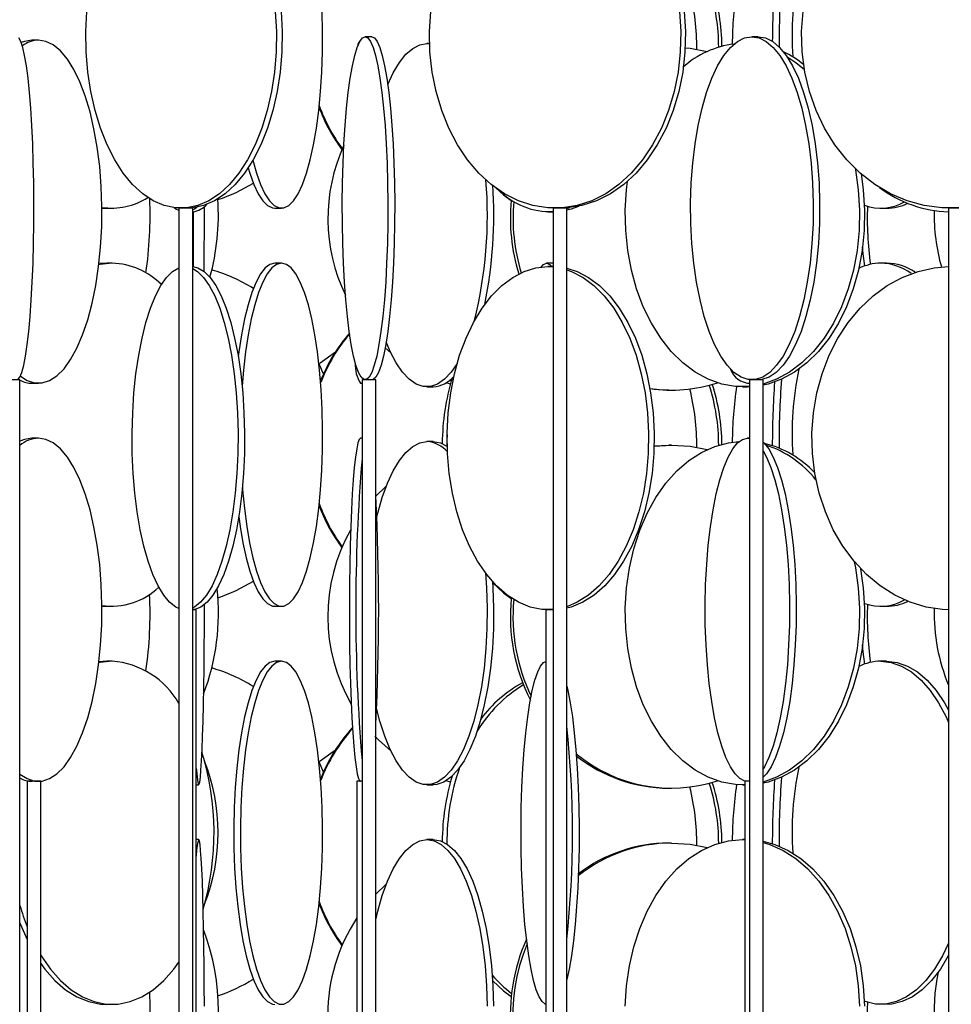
# Model space of a CAD drawing. Header units: millimetres. Extents: x 689 to 2936, y 194 to 2979.
# Tile 16 of 45: x 832 to 968, y 2022 to 2165. Entities that reach past the tile are written whole.
import ezdxf

# ---------------------------------------------------------------- set-up
doc = ezdxf.new("R2010")
doc.units = ezdxf.units.MM

msp = doc.modelspace()

# ---------------------------------------------------------------- linework, layer by layer
at = {"color": 7, "linetype": 'Continuous', "lineweight": 25}
for p, q in [((834.89, 2162.49), (833.96, 2162.49)), ((883.52, 2162.99), (882.52, 2162.99)), ((939.86, 2162.99), (938.92, 2162.99)), ((891.93, 2161.99), (891.54, 2161.99)), ((891.54, 2161.99), (891.93, 2161.96)), ((844.15, 2138.02), (844.85, 2137.99)), ((844.85, 2137.99), (845.65, 2137.99)), ((855.39, 2137.99), (855.39, 1587.49)), ((857.39, 2137.99), (855.39, 2137.99)), ((857.39, 1587.49), (857.39, 2137.99)), ((869.37, 2137.99), (870.34, 2137.99)), ((909.94, 2137.99), (909.94, 1587.49)), ((911.94, 2137.99), (909.94, 2137.99)), ((912.31, 2138.06), (911.94, 2137.93)), ((911.94, 1587.49), (911.94, 2137.99)), ((957.71, 2137.99), (958.56, 2137.99)), ((967.59, 2137.99), (967.59, 1587.49)), ((969.59, 2137.99), (967.59, 2137.99)), ((909.18, 2137.49), (909.94, 2137.49)), ((844.85, 2129.99), (843.72, 2129.92)), ((845.65, 2129.99), (844.85, 2129.99)), ((870.34, 2129.99), (869.37, 2129.99)), ((909.94, 2129.99), (909, 2129.99)), ((909.94, 2129.49), (909.18, 2129.49)), ((909.18, 2129.49), (909.94, 2129.45)), ((958.56, 2129.99), (957.71, 2129.99)), ((886.29, 2116.91), (885.45, 2117.63)), ((832.21, 2112.99), (830.21, 2112.99)), ((832.21, 1562.49), (832.21, 2112.99)), ((833.96, 2112.49), (834.89, 2112.49)), ((881.87, 2112.49), (882.09, 2112.49)), ((882.09, 2112.99), (882.09, 1562.49)), ((884.09, 2112.99), (882.09, 2112.99)), ((884.09, 1562.49), (884.09, 2112.99)), ((891.54, 2111.99), (892.47, 2111.99)), ((894.96, 2112.38), (894.35, 2112.57)), ((937.54, 2111.99), (938.27, 2111.99)), ((938.26, 2112.49), (938.57, 2112.49)), ((938.57, 2111.99), (938.27, 2111.99)), ((938.57, 2112.99), (938.57, 1562.49)), ((940.57, 2112.99), (938.57, 2112.99)), ((940.54, 2113.06), (940.46, 2112.99)), ((940.57, 1562.49), (940.57, 2112.99)), ((926.79, 2111.49), (927.18, 2111.49)), ((834.89, 2104.49), (833.96, 2104.49)), ((882.09, 2104.49), (881.87, 2104.49)), ((892.47, 2103.99), (891.54, 2103.99)), ((924.67, 2103.34), (927.18, 2103.49)), ((924.67, 2103.38), (926.79, 2103.49)), ((927.18, 2103.49), (926.79, 2103.49)), ((938.57, 2104.49), (938.26, 2104.49)), ((938.26, 2104.49), (938.57, 2104.46)), ((844.15, 2080.02), (844.85, 2079.99)), ((844.85, 2079.99), (845.65, 2079.99)), ((857.91, 2079.49), (857.39, 2079.49)), ((857.91, 1643.99), (857.91, 2079.49)), ((869.37, 2079.99), (870.34, 2079.99)), ((908.88, 2079.49), (908.88, 1643.99)), ((909.94, 2079.49), (908.88, 2079.49)), ((957.71, 2079.99), (958.56, 2079.99)), ((844.85, 2071.99), (843.72, 2071.92)), ((845.65, 2071.99), (844.85, 2071.99)), ((870.34, 2071.99), (869.37, 2071.99)), ((958.56, 2071.99), (957.71, 2071.99)), ((894.96, 2054.38), (894.35, 2054.57)), ((833.24, 2054.49), (833.24, 1618.99)), ((835.24, 2054.49), (833.24, 2054.49)), ((835.24, 1618.99), (835.24, 2054.49)), ((857.91, 2053.99), (858.26, 2053.99)), ((881.33, 2054.49), (881.33, 1618.99)), ((882.09, 2054.49), (881.33, 2054.49)), ((891.54, 2053.99), (892.47, 2053.99)), ((926.79, 2053.49), (927.18, 2053.49)), ((937.54, 2053.99), (937.87, 2053.99)), ((937.87, 2054.49), (937.87, 1618.99)), ((938.57, 2054.49), (937.87, 2054.49)), ((858.26, 2045.99), (857.91, 2045.99)), ((892.47, 2045.99), (891.54, 2045.99)), ((937.87, 2045.99), (937.54, 2045.99)), ((937.54, 2045.99), (937.87, 2045.98)), ((927.18, 2045.49), (926.79, 2045.49))]:
    msp.add_line(p, q, dxfattribs=at)
at = {"color": 7, "linetype": 'Continuous', "lineweight": 25, "flags": 128}
for points in [[(869.44, 2166.68), (869.59, 2163.73), (869.54, 2160.77), (869.3, 2157.84), (868.86, 2154.98), (868.24, 2152.24), (867.45, 2149.64), (866.49, 2147.24), (865.38, 2145.05), (864.13, 2143.12), (862.77, 2141.46), (861.3, 2140.11), (859.76, 2139.08), (858.16, 2138.38), (856.52, 2138.03), (854.88, 2138.03), (853.24, 2138.38), (851.64, 2139.08), (850.1, 2140.11), (848.63, 2141.46), (847.27, 2143.12), (846.02, 2145.05), (844.91, 2147.24), (843.95, 2149.64), (843.15, 2152.24), (842.53, 2154.98), (842.1, 2157.84), (841.86, 2160.77), (841.81, 2163.73), (841.95, 2166.68)], [(870.27, 2166.68), (870.42, 2163.73), (870.37, 2160.77), (870.13, 2157.84), (869.69, 2154.98), (869.08, 2152.24), (868.28, 2149.64), (867.32, 2147.24), (866.21, 2145.05), (864.96, 2143.12), (863.6, 2141.46), (862.13, 2140.11), (860.59, 2139.08), (858.99, 2138.38), (857.35, 2138.03), (856.53, 2137.99)], [(866.18, 2145), (866.7, 2143.12), (867.29, 2141.46), (867.93, 2140.11), (868.59, 2139.08), (869.28, 2138.38), (869.99, 2138.03), (870.7, 2138.03), (871.41, 2138.38), (872.1, 2139.08), (872.76, 2140.11), (873.4, 2141.46), (873.99, 2143.12), (874.52, 2145.05), (875, 2147.24), (875.42, 2149.64), (875.76, 2152.24), (876.03, 2154.98), (876.22, 2157.84), (876.32, 2160.77), (876.34, 2163.73), (876.28, 2166.68)], [(928.35, 2166.68), (928.54, 2163.73), (928.47, 2160.77), (928.15, 2157.84), (927.58, 2154.98), (926.77, 2152.24), (925.72, 2149.64), (924.45, 2147.24), (922.99, 2145.05), (921.34, 2143.12), (919.54, 2141.46), (917.61, 2140.11), (915.58, 2139.08), (913.47, 2138.38), (911.32, 2138.03), (909.15, 2138.03), (906.99, 2138.38), (904.88, 2139.08), (902.85, 2140.11), (900.92, 2141.46), (899.12, 2143.12), (897.47, 2145.05), (896.01, 2147.24), (894.74, 2149.64), (893.7, 2152.24), (892.88, 2154.98), (892.31, 2157.84), (891.99, 2160.77), (891.92, 2163.73), (892.12, 2166.68)], [(929.03, 2166.68), (929.22, 2163.73), (929.15, 2160.77), (928.83, 2157.84), (928.26, 2154.98), (927.45, 2152.24), (926.4, 2149.64), (925.13, 2147.24), (923.67, 2145.05), (922.03, 2143.12), (920.23, 2141.46), (918.29, 2140.11), (916.26, 2139.08), (914.15, 2138.38), (912, 2138.03), (910.91, 2137.99)], [(969.2, 2138.03), (966.62, 2138.03), (964.06, 2138.38), (961.56, 2139.08), (959.14, 2140.11), (956.85, 2141.46), (954.72, 2143.12), (952.76, 2145.05), (951.02, 2147.24), (949.52, 2149.64), (948.28, 2152.24), (947.31, 2154.98), (946.63, 2157.84), (946.25, 2160.77), (946.17, 2163.73), (946.4, 2166.68)], [(831.91, 2113.03), (832.2, 2113.38), (832.49, 2114.08), (832.76, 2115.11), (833.02, 2116.46), (833.27, 2118.12), (833.49, 2120.05), (833.69, 2122.24), (833.86, 2124.64), (834, 2127.24), (834.11, 2129.98), (834.19, 2132.84), (834.23, 2135.77), (834.24, 2138.73), (834.21, 2141.68), (834.15, 2144.58), (834.06, 2147.38), (833.93, 2150.06), (833.78, 2152.56), (833.59, 2154.86), (833.38, 2156.93), (833.15, 2158.72), (832.89, 2160.23), (832.62, 2161.42), (832.34, 2162.29), (832.05, 2162.81)], [(832.27, 2113.51), (833.25, 2112.88), (834.34, 2112.53), (835.44, 2112.53), (836.53, 2112.88), (837.6, 2113.58), (838.63, 2114.61), (839.6, 2115.96), (840.51, 2117.62), (841.34, 2119.55), (842.09, 2121.74), (842.73, 2124.14), (843.26, 2126.74), (843.67, 2129.48), (843.96, 2132.34), (844.12, 2135.27), (844.15, 2138.23), (844.05, 2141.18), (843.83, 2144.08), (843.48, 2146.88), (843, 2149.56), (842.42, 2152.06), (841.73, 2154.36), (840.94, 2156.43), (840.07, 2158.22), (839.12, 2159.73), (838.12, 2160.92), (837.07, 2161.79), (835.99, 2162.31), (834.89, 2162.49), (834.89, 2162.49)], [(833.96, 2162.49), (832.87, 2162.31), (832.4, 2162.13)], [(882.52, 2162.99), (882.92, 2162.81), (883.31, 2162.29), (883.68, 2161.42), (884.04, 2160.23), (884.38, 2158.72), (884.7, 2156.93), (884.98, 2154.86), (885.23, 2152.56), (885.44, 2150.06), (885.61, 2147.38), (885.73, 2144.58), (885.81, 2141.68), (885.85, 2138.73), (885.84, 2135.77), (885.78, 2132.84), (885.67, 2129.98), (885.53, 2127.24), (885.34, 2124.64), (885.11, 2122.24), (884.84, 2120.05), (884.54, 2118.12), (884.22, 2116.46), (883.86, 2115.11), (883.5, 2114.08), (883.11, 2113.38), (882.72, 2113.03), (882.33, 2113.03), (881.94, 2113.38), (881.55, 2114.08), (881.18, 2115.11), (880.83, 2116.46), (880.51, 2118.12), (880.21, 2120.05), (879.94, 2122.24), (879.71, 2124.64), (879.52, 2127.24), (879.38, 2129.98), (879.27, 2132.84), (879.21, 2135.77), (879.2, 2138.73), (879.24, 2141.68), (879.32, 2144.58), (879.44, 2147.38), (879.61, 2150.06), (879.82, 2152.56), (880.07, 2154.86), (880.35, 2156.93), (880.67, 2158.72), (881.01, 2160.23), (881.37, 2161.42), (881.74, 2162.29), (882.13, 2162.81), (882.52, 2162.99)], [(883.52, 2162.99), (883.91, 2162.81), (884.3, 2162.29), (884.67, 2161.42), (885.03, 2160.23), (885.37, 2158.72), (885.69, 2156.93), (885.97, 2154.86), (886.22, 2152.56), (886.43, 2150.06), (886.6, 2147.38), (886.72, 2144.58), (886.8, 2141.68), (886.84, 2138.73), (886.83, 2135.77), (886.77, 2132.84), (886.67, 2129.98), (886.52, 2127.24), (886.33, 2124.64), (886.1, 2122.24), (885.83, 2120.05), (885.53, 2118.12), (885.21, 2116.46), (884.86, 2115.11), (884.49, 2114.08), (884.1, 2113.38), (883.71, 2113.03), (883.52, 2112.99)], [(938.92, 2162.99), (939.98, 2162.81), (941.02, 2162.29), (942.04, 2161.42), (943.01, 2160.23), (943.92, 2158.72), (944.76, 2156.93), (945.53, 2154.86), (946.19, 2152.56), (946.76, 2150.06), (947.22, 2147.38), (947.56, 2144.58), (947.77, 2141.68), (947.87, 2138.73), (947.84, 2135.77), (947.68, 2132.84), (947.4, 2129.98), (947, 2127.24), (946.49, 2124.64), (945.87, 2122.24), (945.16, 2120.05), (944.35, 2118.12), (943.47, 2116.46), (942.53, 2115.11), (941.54, 2114.08), (940.51, 2113.38), (939.45, 2113.03), (938.39, 2113.03), (937.34, 2113.38), (936.31, 2114.08), (935.32, 2115.11), (934.37, 2116.46), (933.49, 2118.12), (932.69, 2120.05), (931.97, 2122.24), (931.36, 2124.64), (930.84, 2127.24), (930.44, 2129.98), (930.17, 2132.84), (930.01, 2135.77), (929.98, 2138.73), (930.07, 2141.68), (930.29, 2144.58), (930.63, 2147.38), (931.09, 2150.06), (931.65, 2152.56), (932.32, 2154.86), (933.08, 2156.93), (933.92, 2158.72), (934.84, 2160.23), (935.81, 2161.42), (936.82, 2162.29), (937.86, 2162.81), (938.92, 2162.99)], [(939.86, 2162.99), (940.91, 2162.81), (941.96, 2162.29), (942.97, 2161.42), (943.94, 2160.23), (944.86, 2158.72), (945.7, 2156.93), (946.46, 2154.86), (947.13, 2152.56), (947.69, 2150.06), (948.15, 2147.38), (948.49, 2144.58), (948.71, 2141.68), (948.8, 2138.73), (948.77, 2135.77), (948.61, 2132.84), (948.33, 2129.98), (947.94, 2127.24), (947.42, 2124.64), (946.81, 2122.24), (946.09, 2120.05), (945.29, 2118.12), (944.41, 2116.46), (943.46, 2115.11), (942.47, 2114.08), (941.44, 2113.38), (940.39, 2113.03), (939.86, 2112.99)], [(885.82, 2156), (886.62, 2157.72), (887.52, 2159.23), (888.47, 2160.42), (889.47, 2161.29), (890.5, 2161.81), (891.54, 2161.99)], [(929.19, 2161.39), (929.91, 2161.31), (932.41, 2160.84)], [(944.02, 2160.12), (945.34, 2159.23), (946.57, 2158.21)], [(865.5, 2143.89), (865.73, 2143.12), (866.32, 2141.46), (866.95, 2140.11), (867.62, 2139.08), (868.31, 2138.38), (869.02, 2138.03), (869.37, 2137.99)], [(953.98, 2143.8), (954.02, 2143.58), (954.43, 2140.68), (954.61, 2137.73), (954.55, 2134.77), (954.25, 2131.84), (953.72, 2128.98), (952.96, 2126.24), (951.98, 2123.64), (950.8, 2121.24), (949.44, 2119.05), (947.9, 2117.12), (946.22, 2115.46), (944.42, 2114.11), (942.53, 2113.08), (940.57, 2112.38)], [(954.84, 2143.07), (955.16, 2140.68), (955.34, 2137.73), (955.28, 2134.77), (954.98, 2131.84), (954.45, 2128.98), (953.69, 2126.24), (952.71, 2123.64), (951.53, 2121.24), (950.17, 2119.05), (948.63, 2117.12), (946.95, 2115.46), (945.15, 2114.11), (943.26, 2113.08), (941.29, 2112.38), (940.57, 2112.22)], [(901.65, 2140.9), (902.72, 2139.96), (903.84, 2139.12)], [(938.57, 2112.03), (938.55, 2112.03), (936.53, 2112.03), (934.52, 2112.38), (932.55, 2113.08), (930.65, 2114.11), (928.85, 2115.46), (927.17, 2117.12), (925.64, 2119.05), (924.27, 2121.24), (923.09, 2123.64), (922.11, 2126.24), (921.35, 2128.98), (920.82, 2131.84), (920.52, 2134.77), (920.46, 2137.73), (920.64, 2140.68), (920.79, 2141.94)], [(855.39, 2137.65), (854.92, 2137.88), (854.69, 2138.03)], [(858.03, 2138.13), (857.65, 2137.88), (857.39, 2137.75)], [(859.05, 2128.79), (859.05, 2128.98), (859.07, 2131.84), (859.09, 2134.77), (859.09, 2137.73), (859.09, 2138.22)], [(913.62, 2138.26), (912.59, 2137.88), (911.94, 2137.71)], [(857.44, 2137.5), (857.44, 2134.77), (857.46, 2131.84), (857.48, 2129.48)], [(955.39, 2129.58), (955.16, 2131.34), (955.06, 2132.37)], [(845.65, 2129.99), (843.9, 2129.81), (843.7, 2129.77)], [(855.39, 2079.65), (854.92, 2079.88), (854.03, 2080.58), (853.17, 2081.61), (852.35, 2082.96), (851.59, 2084.62), (850.9, 2086.55), (850.28, 2088.74), (849.75, 2091.14), (849.31, 2093.74), (848.96, 2096.48), (848.72, 2099.34), (848.59, 2102.27), (848.56, 2105.23), (848.64, 2108.18), (848.83, 2111.08), (849.12, 2113.88), (849.52, 2116.56), (850.01, 2119.06), (850.58, 2121.36), (851.24, 2123.43), (851.97, 2125.22), (852.75, 2126.73), (853.59, 2127.92), (854.47, 2128.79), (855.37, 2129.31), (855.39, 2129.32)], [(857.39, 2129.48), (858.15, 2129.31), (859.05, 2128.79), (859.92, 2127.92), (860.76, 2126.73), (861.55, 2125.22), (862.28, 2123.43), (862.93, 2121.36), (863.51, 2119.06), (864, 2116.56), (864.39, 2113.88), (864.69, 2111.08), (864.87, 2108.18), (864.96, 2105.23), (864.93, 2102.27), (864.79, 2099.34), (864.55, 2096.48), (864.21, 2093.74), (863.77, 2091.14), (863.23, 2088.74), (862.61, 2086.55), (861.92, 2084.62), (861.16, 2082.96), (860.35, 2081.61), (859.49, 2080.58), (858.6, 2079.88), (857.69, 2079.53), (857.44, 2079.5)], [(857.39, 2129.23), (858.1, 2128.79), (858.97, 2127.92), (859.81, 2126.73), (860.6, 2125.22), (861.33, 2123.43), (861.98, 2121.36), (862.56, 2119.06), (863.05, 2116.56), (863.44, 2113.88), (863.73, 2111.08), (863.92, 2108.18), (864, 2105.23), (863.98, 2102.27), (863.84, 2099.34), (863.6, 2096.48), (863.26, 2093.74), (862.82, 2091.14), (862.28, 2088.74), (861.66, 2086.55), (860.97, 2084.62), (860.21, 2082.96), (859.4, 2081.61), (858.54, 2080.58), (857.65, 2079.88), (857.39, 2079.75)], [(869.37, 2129.99), (868.66, 2129.81), (867.96, 2129.29), (867.28, 2128.42), (866.63, 2127.23), (866.02, 2125.72), (865.46, 2123.93), (864.95, 2121.86), (864.5, 2119.56), (864.12, 2117.06), (864.03, 2116.37)], [(870.34, 2129.99), (869.63, 2129.81), (868.93, 2129.29), (868.26, 2128.42), (867.6, 2127.23), (866.99, 2125.72), (866.43, 2123.93), (865.92, 2121.86), (865.47, 2119.56), (865.09, 2117.06), (864.78, 2114.38), (864.59, 2112.1)], [(864.63, 2097.31), (864.66, 2096.98), (864.93, 2094.24), (865.27, 2091.64), (865.68, 2089.24), (866.16, 2087.05), (866.7, 2085.12), (867.29, 2083.46), (867.93, 2082.11), (868.59, 2081.08), (869.28, 2080.38), (869.99, 2080.03), (870.7, 2080.03), (871.41, 2080.38), (872.1, 2081.08), (872.76, 2082.11), (873.4, 2083.46), (873.99, 2085.12), (874.52, 2087.05), (875, 2089.24), (875.42, 2091.64), (875.76, 2094.24), (876.03, 2096.98), (876.22, 2099.84), (876.32, 2102.77), (876.34, 2105.73), (876.28, 2108.68), (876.13, 2111.58), (875.9, 2114.38), (875.6, 2117.06), (875.22, 2119.56), (874.77, 2121.86), (874.26, 2123.93), (873.7, 2125.72), (873.08, 2127.23), (872.43, 2128.42), (871.75, 2129.29), (871.05, 2129.81), (870.34, 2129.99), (870.34, 2129.99)], [(909.94, 2079.52), (908.31, 2079.53), (906.58, 2079.88), (904.89, 2080.58), (903.26, 2081.61), (901.71, 2082.96), (900.26, 2084.62), (898.94, 2086.55), (897.77, 2088.74), (896.75, 2091.14), (895.91, 2093.74), (895.26, 2096.48), (894.8, 2099.34), (894.54, 2102.27), (894.49, 2105.23), (894.65, 2108.18), (895.01, 2111.08), (895.56, 2113.88), (896.31, 2116.56), (897.24, 2119.06), (898.34, 2121.36), (899.59, 2123.43), (900.97, 2125.22), (902.47, 2126.73), (904.06, 2127.92), (905.73, 2128.79), (907.44, 2129.31), (909.18, 2129.49), (909.18, 2129.49)], [(908.22, 2129.43), (908.56, 2129.81), (909, 2129.99)], [(909, 2129.99), (909.45, 2129.81), (909.75, 2129.49)], [(911.94, 2129.27), (913.44, 2128.79), (915.11, 2127.92), (916.7, 2126.73), (918.2, 2125.22), (919.58, 2123.43), (920.83, 2121.36), (921.93, 2119.06), (922.86, 2116.56), (923.61, 2113.88), (924.16, 2111.08), (924.52, 2108.18), (924.68, 2105.23), (924.63, 2102.27), (924.37, 2099.34), (923.91, 2096.48), (923.26, 2093.74), (922.41, 2091.14), (921.4, 2088.74), (920.22, 2086.55), (918.91, 2084.62), (917.46, 2082.96), (915.91, 2081.61), (914.28, 2080.58), (912.59, 2079.88), (911.94, 2079.71)], [(967.59, 2079.49), (966.7, 2079.53), (964.32, 2079.88), (961.99, 2080.58), (959.74, 2081.61), (957.61, 2082.96), (955.62, 2084.62), (953.81, 2086.55), (952.19, 2088.74), (950.79, 2091.14), (949.63, 2093.74), (948.73, 2096.48), (948.1, 2099.34), (947.75, 2102.27), (947.68, 2105.23), (947.89, 2108.18), (948.38, 2111.08), (949.15, 2113.88), (950.18, 2116.56), (951.46, 2119.06), (952.97, 2121.36), (954.69, 2123.43), (956.59, 2125.22), (958.66, 2126.73), (960.85, 2127.92), (963.14, 2128.79), (965.5, 2129.31), (967.59, 2129.49)], [(911.94, 2129.04), (912.63, 2128.79), (914.3, 2127.92), (915.89, 2126.73), (917.39, 2125.22), (918.77, 2123.43), (920.02, 2121.36), (921.12, 2119.06), (922.05, 2116.56), (922.8, 2113.88), (923.36, 2111.08), (923.71, 2108.18), (923.87, 2105.23), (923.82, 2102.27), (923.56, 2099.34), (923.1, 2096.48), (922.45, 2093.74), (921.61, 2091.14), (920.59, 2088.74), (919.42, 2086.55), (918.1, 2084.62), (916.65, 2082.96), (915.1, 2081.61), (913.47, 2080.58), (911.94, 2079.93)], [(895.95, 2115.36), (895.08, 2114.11), (894.11, 2113.08), (893.09, 2112.38), (892.06, 2112.03), (891.01, 2112.03), (889.98, 2112.38), (888.97, 2113.08), (887.99, 2114.11), (887.06, 2115.46), (886.2, 2117.12), (885.6, 2118.53)], [(875.8, 2115.36), (875.96, 2115.46), (878.2, 2117.07)], [(876.45, 2113.84), (876.24, 2114.38), (875.8, 2115.41)], [(926.79, 2111.49), (925.43, 2111.53), (924.07, 2111.66)], [(894.49, 2104.97), (894.46, 2104.23), (894.46, 2103.34)], [(832.21, 2055.55), (833.25, 2054.88), (834.34, 2054.53), (835.44, 2054.53), (836.53, 2054.88), (837.6, 2055.58), (838.63, 2056.61), (839.6, 2057.96), (840.51, 2059.62), (841.34, 2061.55), (842.09, 2063.74), (842.73, 2066.14), (843.26, 2068.74), (843.67, 2071.48), (843.96, 2074.34), (844.12, 2077.27), (844.15, 2080.23), (844.05, 2083.18), (843.83, 2086.08), (843.48, 2088.88), (843, 2091.56), (842.42, 2094.06), (841.73, 2096.36), (840.94, 2098.43), (840.07, 2100.22), (839.12, 2101.73), (838.12, 2102.92), (837.07, 2103.79), (835.99, 2104.31), (834.89, 2104.49), (834.89, 2104.49)], [(833.96, 2104.49), (832.87, 2104.31), (832.21, 2104.04)], [(881.87, 2104.49), (881.67, 2104.31), (881.48, 2103.79), (881.3, 2102.92), (881.12, 2101.73), (880.95, 2100.22), (880.8, 2098.43), (880.66, 2096.36), (880.54, 2094.06), (880.43, 2091.56), (880.35, 2088.88), (880.29, 2086.08), (880.25, 2083.18), (880.23, 2080.23), (880.24, 2077.27), (880.27, 2074.34), (880.32, 2071.48), (880.39, 2068.74), (880.48, 2066.14), (880.6, 2063.74), (880.73, 2061.55), (880.87, 2059.62), (881.04, 2057.96), (881.21, 2056.61), (881.39, 2055.58), (881.58, 2054.88), (881.77, 2054.53), (881.87, 2054.49)], [(884.24, 2092.97), (884.39, 2093.56), (885.04, 2095.86), (885.79, 2097.93), (886.62, 2099.72), (887.52, 2101.23), (888.47, 2102.42), (889.47, 2103.29), (890.5, 2103.81), (891.54, 2103.99)], [(892.47, 2103.99), (893.51, 2103.81), (894.46, 2103.34)], [(937.87, 2053.99), (936.53, 2054.03), (934.52, 2054.38), (932.55, 2055.08), (930.65, 2056.11), (928.85, 2057.46), (927.17, 2059.12), (925.64, 2061.05), (924.27, 2063.24), (923.09, 2065.64), (922.11, 2068.24), (921.35, 2070.98), (920.82, 2073.84), (920.52, 2076.77), (920.46, 2079.73), (920.64, 2082.68), (921.06, 2085.58), (921.71, 2088.38), (922.58, 2091.06), (923.66, 2093.56), (924.93, 2095.86), (926.38, 2097.93), (927.99, 2099.72), (929.74, 2101.23), (931.59, 2102.42), (933.52, 2103.29), (935.52, 2103.81), (937.02, 2103.98)], [(927.18, 2103.49), (929.91, 2103.31), (932.41, 2102.84)], [(938.57, 2054.52), (937.9, 2054.53), (937.17, 2054.88), (936.46, 2055.58), (935.78, 2056.61), (935.13, 2057.96), (934.53, 2059.62), (933.98, 2061.55), (933.48, 2063.74), (933.06, 2066.14), (932.71, 2068.74), (932.43, 2071.48), (932.24, 2074.34), (932.13, 2077.27), (932.11, 2080.23), (932.18, 2083.18), (932.33, 2086.08), (932.56, 2088.88), (932.87, 2091.56), (933.26, 2094.06), (933.72, 2096.36), (934.24, 2098.43), (934.82, 2100.22), (935.45, 2101.73), (936.12, 2102.92), (936.82, 2103.79), (937.53, 2104.31), (938.26, 2104.49), (938.26, 2104.49)], [(940.57, 2103.89), (940.68, 2103.79), (941.37, 2102.92), (942.04, 2101.73), (942.67, 2100.22), (943.25, 2098.43), (943.77, 2096.36), (944.23, 2094.06), (944.62, 2091.56), (944.93, 2088.88), (945.17, 2086.08), (945.32, 2083.18), (945.38, 2080.23), (945.36, 2077.27), (945.25, 2074.34), (945.06, 2071.48), (944.79, 2068.74), (944.43, 2066.14), (944.01, 2063.74), (943.52, 2061.55), (942.96, 2059.62), (942.36, 2057.96), (941.71, 2056.61), (941.03, 2055.58), (940.57, 2055.09)], [(940.57, 2102.66), (941.07, 2101.73), (941.7, 2100.22), (942.28, 2098.43), (942.8, 2096.36), (943.26, 2094.06), (943.65, 2091.56), (943.96, 2088.88), (944.2, 2086.08), (944.35, 2083.18), (944.41, 2080.23), (944.39, 2077.27), (944.28, 2074.34), (944.09, 2071.48), (943.82, 2068.74), (943.46, 2066.14), (943.04, 2063.74), (942.55, 2061.55), (942, 2059.62), (941.39, 2057.96), (940.74, 2056.61), (940.57, 2056.31)], [(884.09, 2096.03), (885.54, 2097.43), (885.62, 2097.5)], [(864.1, 2093.04), (864.3, 2091.64), (864.71, 2089.24), (865.19, 2087.05), (865.73, 2085.12), (866.32, 2083.46), (866.95, 2082.11), (867.62, 2081.08), (868.31, 2080.38), (869.02, 2080.03), (869.37, 2079.99)], [(953.83, 2086.53), (954.02, 2085.58), (954.43, 2082.68), (954.61, 2079.73), (954.55, 2076.77), (954.25, 2073.84), (953.72, 2070.98), (952.96, 2068.24), (951.98, 2065.64), (950.8, 2063.24), (949.44, 2061.05), (947.9, 2059.12), (946.22, 2057.46), (944.42, 2056.11), (942.53, 2055.08), (940.57, 2054.38)], [(900.09, 2084.85), (900.24, 2082.68), (900.33, 2079.73), (900.3, 2076.77), (900.15, 2073.84), (899.87, 2070.98), (899.48, 2068.24), (898.98, 2065.64), (898.37, 2063.24), (897.66, 2061.05), (896.87, 2059.12), (896.01, 2057.46), (895.08, 2056.11), (894.11, 2055.08), (893.09, 2054.38), (892.06, 2054.03), (891.01, 2054.03), (889.98, 2054.38), (888.97, 2055.08), (887.99, 2056.11), (887.06, 2057.46), (886.2, 2059.12), (885.41, 2061.05), (884.7, 2063.24), (884.21, 2065.16)], [(954.77, 2085.47), (955.16, 2082.68), (955.34, 2079.73), (955.28, 2076.77), (954.98, 2073.84), (954.45, 2070.98), (953.69, 2068.24), (952.71, 2065.64), (951.53, 2063.24), (950.17, 2061.05), (948.63, 2059.12), (946.95, 2057.46), (945.15, 2056.11), (943.26, 2055.08), (941.29, 2054.38), (940.57, 2054.22)], [(901.12, 2083.58), (901.17, 2082.68), (901.27, 2079.73), (901.24, 2076.77), (901.08, 2073.84), (900.81, 2070.98), (900.41, 2068.24), (899.91, 2065.64), (899.3, 2063.24), (898.6, 2061.05), (897.81, 2059.12), (896.95, 2057.46), (896.02, 2056.11), (895.04, 2055.08), (894.03, 2054.38), (892.99, 2054.03), (892.47, 2053.99)], [(901.13, 2083.41), (902.72, 2081.96), (903.84, 2081.12)], [(857.91, 2056.37), (857.93, 2056.11), (858.02, 2055.08), (858.12, 2054.38), (858.22, 2054.03), (858.31, 2054.03), (858.41, 2054.38), (858.51, 2055.08), (858.6, 2056.11), (858.69, 2057.46), (858.77, 2059.12), (858.84, 2061.05), (858.91, 2063.24), (858.96, 2065.64), (859.01, 2068.24), (859.05, 2070.98), (859.07, 2073.84), (859.09, 2076.77), (859.09, 2079.73), (859.09, 2080.22)], [(955.39, 2071.58), (955.16, 2073.34), (955.06, 2074.37)], [(845.65, 2071.99), (843.9, 2071.81), (843.7, 2071.77)], [(869.37, 2071.99), (868.66, 2071.81), (867.96, 2071.29), (867.28, 2070.42), (866.63, 2069.23), (866.02, 2067.72), (865.46, 2065.93), (864.95, 2063.86), (864.5, 2061.56), (864.12, 2059.06), (863.81, 2056.38), (863.59, 2053.58), (863.44, 2050.68), (863.38, 2047.73), (863.4, 2044.77), (863.5, 2041.84), (863.69, 2038.98), (863.96, 2036.24), (864.3, 2033.64), (864.71, 2031.24), (865.19, 2029.05), (865.73, 2027.12), (866.32, 2025.46), (866.95, 2024.11), (867.62, 2023.08), (868.31, 2022.38), (869.02, 2022.03), (869.37, 2021.99)], [(870.34, 2071.99), (869.63, 2071.81), (868.93, 2071.29), (868.26, 2070.42), (867.6, 2069.23), (866.99, 2067.72), (866.43, 2065.93), (865.92, 2063.86), (865.47, 2061.56), (865.09, 2059.06), (864.78, 2056.38), (864.56, 2053.58), (864.41, 2050.68), (864.35, 2047.73), (864.37, 2044.77), (864.47, 2041.84), (864.66, 2038.98), (864.93, 2036.24), (865.27, 2033.64), (865.68, 2031.24), (866.16, 2029.05), (866.7, 2027.12), (867.29, 2025.46), (867.93, 2024.11), (868.59, 2023.08), (869.28, 2022.38), (869.99, 2022.03), (870.7, 2022.03), (871.41, 2022.38), (872.1, 2023.08), (872.76, 2024.11), (873.4, 2025.46), (873.99, 2027.12), (874.52, 2029.05), (875, 2031.24), (875.42, 2033.64), (875.76, 2036.24), (876.03, 2038.98), (876.22, 2041.84), (876.32, 2044.77), (876.34, 2047.73), (876.28, 2050.68), (876.13, 2053.58), (875.9, 2056.38), (875.6, 2059.06), (875.22, 2061.56), (874.77, 2063.86), (874.26, 2065.93), (873.7, 2067.72), (873.08, 2069.23), (872.43, 2070.42), (871.75, 2071.29), (871.05, 2071.81), (870.34, 2071.99)], [(908.88, 2022), (908.78, 2022.03), (908.34, 2022.38), (907.91, 2023.08), (907.49, 2024.11), (907.1, 2025.46), (906.73, 2027.12), (906.4, 2029.05), (906.1, 2031.24), (905.84, 2033.64), (905.62, 2036.24), (905.46, 2038.98), (905.34, 2041.84), (905.27, 2044.77), (905.26, 2047.73), (905.3, 2050.68), (905.39, 2053.58), (905.53, 2056.38), (905.73, 2059.06), (905.96, 2061.56), (906.24, 2063.86), (906.56, 2065.93), (906.91, 2067.72), (907.29, 2069.23), (907.7, 2070.42), (908.12, 2071.29), (908.56, 2071.81), (908.88, 2071.97)], [(957.71, 2071.99), (959.23, 2071.81), (960.74, 2071.29), (962.2, 2070.42), (963.6, 2069.23), (964.92, 2067.72), (966.14, 2065.93), (967.24, 2063.86), (967.59, 2063.08)], [(958.56, 2071.99), (960.09, 2071.81), (961.6, 2071.29), (963.06, 2070.42), (964.46, 2069.23), (965.78, 2067.72), (966.99, 2065.93), (967.59, 2064.87)], [(911.94, 2068.35), (912.08, 2067.72), (912.44, 2065.93), (912.75, 2063.86), (913.03, 2061.56), (913.27, 2059.06), (913.46, 2056.38), (913.6, 2053.58), (913.7, 2050.68), (913.73, 2047.73), (913.72, 2044.77), (913.66, 2041.84), (913.54, 2038.98), (913.37, 2036.24), (913.16, 2033.64), (912.9, 2031.24), (912.6, 2029.05), (912.26, 2027.12), (911.94, 2025.63)], [(886.29, 2058.91), (884.48, 2060.55), (883.97, 2061.07)], [(875.82, 2057.37), (875.96, 2057.46), (878.2, 2059.07)], [(876.45, 2055.84), (876.24, 2056.38), (875.8, 2057.41)], [(859.09, 2021.73), (859.08, 2024.68), (859.06, 2027.58), (859.03, 2030.38), (858.99, 2033.06), (858.94, 2035.56), (858.87, 2037.86), (858.8, 2039.93), (858.73, 2041.72), (858.64, 2043.23), (858.55, 2044.42), (858.46, 2045.29), (858.36, 2045.81), (858.26, 2045.99), (858.26, 2045.99)], [(884.09, 2034.29), (884.39, 2035.56), (885.04, 2037.86), (885.79, 2039.93), (886.62, 2041.72), (887.52, 2043.23), (888.47, 2044.42), (889.47, 2045.29), (890.5, 2045.81), (891.54, 2045.99)], [(891.54, 2045.99), (892.58, 2045.81), (893.6, 2045.29), (894.6, 2044.42), (895.55, 2043.23), (896.45, 2041.72), (897.28, 2039.93), (898.03, 2037.86), (898.68, 2035.56), (899.24, 2033.06), (899.69, 2030.38), (900.02, 2027.58), (900.24, 2024.68), (900.33, 2021.73)], [(892.47, 2045.99), (893.51, 2045.81), (894.54, 2045.29), (895.54, 2044.42), (896.49, 2043.23), (897.39, 2041.72), (898.22, 2039.93), (898.96, 2037.86), (899.62, 2035.56), (900.18, 2033.06), (900.63, 2030.38), (900.96, 2027.58), (901.17, 2024.68), (901.27, 2021.73)], [(920.46, 2021.73), (920.64, 2024.68), (921.06, 2027.58), (921.71, 2030.38), (922.58, 2033.06), (923.66, 2035.56), (924.93, 2037.86), (926.38, 2039.93), (927.99, 2041.72), (929.74, 2043.23), (931.59, 2044.42), (933.52, 2045.29), (935.52, 2045.81), (937.54, 2045.99), (937.54, 2045.99)], [(927.18, 2045.49), (929.91, 2045.31), (932.41, 2044.84)], [(940.57, 2045.76), (942.28, 2045.29), (944.22, 2044.42), (946.07, 2043.23), (947.81, 2041.72), (949.42, 2039.93), (950.87, 2037.86), (952.15, 2035.56), (953.23, 2033.06), (954.1, 2030.38), (954.75, 2027.58), (955.16, 2024.68), (955.34, 2021.73)], [(940.57, 2045.59), (941.55, 2045.29), (943.49, 2044.42), (945.34, 2043.23), (947.08, 2041.72), (948.69, 2039.93), (950.14, 2037.86), (951.42, 2035.56), (952.5, 2033.06), (953.37, 2030.38), (954.02, 2027.58), (954.43, 2024.68), (954.61, 2021.73)], [(884.09, 2038.03), (885.54, 2039.43), (885.62, 2039.5)], [(832.21, 2033.89), (832.31, 2033.64), (833.24, 2031.43)], [(967.59, 2030.9), (966.7, 2029.05), (965.54, 2027.12), (964.27, 2025.46), (962.91, 2024.11), (961.48, 2023.08), (959.99, 2022.38), (958.47, 2022.03), (956.94, 2022.03), (955.42, 2022.38), (955.32, 2022.42)], [(835.24, 2029.18), (835.32, 2029.05), (836.65, 2027.12), (838.11, 2025.46), (839.67, 2024.11), (841.32, 2023.08), (843.03, 2022.38), (844.77, 2022.03), (846.53, 2022.03), (848.28, 2022.38), (849.99, 2023.08), (851.63, 2024.11), (853.2, 2025.46), (854.65, 2027.12), (855.39, 2028.13)], [(967.59, 2029.11), (967.56, 2029.05), (966.4, 2027.12), (965.13, 2025.46), (963.77, 2024.11), (962.33, 2023.08), (960.85, 2022.38), (959.33, 2022.03), (958.56, 2021.99)], [(835.24, 2027.94), (835.85, 2027.12), (837.31, 2025.46), (838.87, 2024.11), (840.52, 2023.08), (842.23, 2022.38), (843.97, 2022.03), (844.85, 2021.99)], [(901.13, 2025.41), (902.72, 2023.96), (903.84, 2023.12)], [(845.95, 1999.25), (846.1, 1999.46), (847.12, 2001.12), (848.05, 2003.05), (848.87, 2005.24), (849.59, 2007.64), (850.18, 2010.24), (850.64, 2012.98), (850.96, 2015.84), (851.14, 2018.77), (851.18, 2021.73), (851.12, 2023.75)]]:
    msp.add_lwpolyline(points, dxfattribs=at)
at = {"color": 7, "linetype": 'Continuous', "lineweight": 25}
for centre, radius, start, end in [((991.25, 2163.02), 46.47, 168.1987, 183.6766), ((1067.83, 2161.64), 124.95, 175.6723, 180.0554), ((897.29, 2161.52), 33.59, 359.39, 14.022), ((905.9, 2161.51), 28.18, 359.919, 17.9949), ((906.39, 2161.51), 28.16, 0.1908, 18.2617), ((992.18, 2161.57), 56.12, 171.3435, 179.6697), ((1066.82, 2161.66), 124.92, 175.8658, 179.6944), ((835.04, 2158.28), 4.21, 92.0055, 126.1694), ((882.89, 2161.45), 1.46, 134.3717, 173.2061), ((937.96, 2148.45), 13.57, 96.8283, 132.1249), ((937.05, 2147.24), 15.01, 51.1851, 64.3386), ((899.29, 2161.44), 25.06, 200.5742, 216.5005), ((899.42, 2161.45), 25.06, 199.8061, 216.1927), ((902.71, 2136.49), 25.61, 155.3227, 205.86), ((837.07, 2136.95), 63.29, 345.9772, 4.6889), ((853.28, 2162.58), 24.6, 288.4463, 301.7796), ((836.12, 2136.93), 65.17, 348.5476, 3.9411), ((968.1, 2155.05), 17.57, 232.9735, 268.3437), ((845.62, 2147.5), 9.49, 261.1167, 303.3518), ((792.68, 2136.96), 58.5, 351.7501, 2.3624), ((827.63, 2136.97), 33.51, 344.3725, 3.8886), ((909.45, 2147.84), 10.33, 224.4797, 272.7149), ((857.05, 2140.71), 3.24, 276.8668, 318.1643), ((930.64, 2136.48), 26.93, 174.3745, 197.4083), ((931.06, 2136.49), 26.96, 174.7362, 197.0297), ((957.72, 2145.02), 7.02, 250.0729, 299.5004), ((1002.91, 2136.48), 47.17, 177.825, 188.1189), ((958.51, 2145.14), 7.15, 270.3912, 295.9901), ((992.77, 2136.98), 27.27, 178.5643, 196.0612), ((845.26, 2119.28), 10.72, 45.0367, 87.9108), ((957.79, 2122.67), 7.32, 90.6838, 116.7136), ((957.56, 2122.32), 7.67, 53.1862, 88.8862), ((958.43, 2122.41), 7.58, 55.5101, 88.9923), ((853.29, 2105.41), 24.58, 58.2158, 73.711), ((899.28, 2103.54), 25.04, 139.4725, 158.1155), ((899.41, 2103.54), 25.05, 139.8554, 158.7693), ((885.74, 2115.06), 4.65, 175.9152, 213.6075), ((892.2, 2116.28), 4.31, 273.622, 319.4229), ((938.61, 2115.46), 2.94, 198.2516, 269.1564), ((991.25, 2105.02), 46.47, 168.1987, 183.6766), ((834.02, 2116.33), 3.84, 242.0105, 269.1812), ((926.93, 2103.57), 33.15, 163.0559, 179.748), ((927.18, 2132.88), 21.39, 261.6041, 288.269), ((905.9, 2103.51), 28.18, 359.919, 17.9949), ((906.39, 2103.51), 28.16, 0.1908, 18.2617), ((992.18, 2103.57), 56.12, 171.3435, 179.6697), ((1068.66, 2103.58), 126.76, 175.8901, 180.0745), ((1068.15, 2103.62), 125.27, 175.6746, 180.2567), ((897.29, 2103.52), 33.59, 359.39, 14.022), ((835.07, 2100.13), 4.36, 92.4085, 131.0236), ((891.28, 2099.72), 4.27, 40.4271, 86.5528), ((937.21, 2089.22), 14.93, 43.2589, 76.3248), ((936.13, 2088.66), 15.58, 38.8519, 71.9575), ((1141.25, 2079.49), 260.09, 175.1503, 184.8497), ((899.42, 2103.45), 25.06, 199.8061, 216.1927), ((561.24, 2079.49), 323.27, 357.0499, 2.9328), ((899.29, 2103.44), 25.06, 200.4534, 216.5004), ((902.67, 2078.49), 25.58, 150.4541, 209.9198), ((853.28, 2104.58), 24.6, 288.4463, 301.7796), ((845.55, 2090.06), 10.05, 262.026, 313.4513), ((828.23, 2078.95), 32.92, 339.1285, 6.3277), ((792.63, 2078.97), 58.55, 351.7513, 2.7172), ((930.43, 2078.47), 26.72, 174.294, 207.0431), ((930.83, 2078.47), 26.74, 174.6522, 205.6849), ((957.72, 2087.02), 7.02, 250.0729, 299.5004), ((958.51, 2087.14), 7.15, 270.3912, 295.9901), ((1002.91, 2078.48), 47.17, 177.825, 188.1189), ((992.59, 2078.96), 27.1, 178.5178, 202.6747), ((844.72, 2059.72), 12.3, 29.8462, 85.6537), ((957.79, 2064.67), 7.32, 90.6838, 116.7136), ((853.29, 2047.41), 24.58, 58.2158, 73.711), ((916.03, 2051.35), 20.09, 121.2119, 148.746), ((914.48, 2052.34), 18.8, 118.5336, 143.3654), ((899.27, 2045.54), 25.04, 137.9555, 158.1162), ((899.4, 2045.54), 25.04, 138.361, 158.7701), ((766.89, 2046.99), 145.88, 353.8894, 6.1106), ((820.26, 2046.98), 40.24, 343.9344, 16.9705), ((832.31, 2046.99), 28.78, 338.7698, 21.2302), ((927.17, 2075.19), 21.69, 230.3155, 288.0361), ((926.88, 2075.4), 21.91, 231.8263, 269.7659), ((927.42, 2045.58), 32.97, 160.6364, 180.4045), ((991.25, 2047.02), 46.47, 168.1987, 183.6766), ((834.02, 2058.33), 3.84, 242.0105, 269.1812), ((926.93, 2045.57), 33.15, 163.0559, 179.748), ((1068.66, 2045.58), 126.76, 175.8901, 180.0745), ((1068.15, 2045.62), 125.27, 175.6746, 180.2567), ((897.29, 2045.52), 33.59, 359.39, 14.022), ((905.9, 2045.51), 28.18, 359.919, 17.9949), ((906.39, 2045.51), 28.16, 0.1908, 18.2617), ((992.18, 2045.57), 56.12, 171.3435, 179.6697), ((865.09, 2043.76), 7.18, 161.9385, 181.2551), ((927.29, 2023.51), 21.98, 90.2926, 128.4687), ((926.9, 2023.54), 21.95, 90.2785, 127.1979), ((863.87, 2045.14), 32.84, 195.418, 201.1343), ((899.29, 2045.44), 25.06, 200.5742, 216.5005), ((899.42, 2045.45), 25.06, 199.8061, 216.1927), ((902.65, 2020.49), 25.56, 146.5111, 213.4889), ((828.08, 2020.99), 33.08, 339.1602, 20.8398), ((930.35, 2020.51), 26.65, 155.6687, 215.2009), ((930.76, 2020.5), 26.68, 157.3027, 213.7178), ((915.49, 2038.85), 19.17, 221.2607, 232.7753), ((992.71, 2020.99), 27.22, 167.9352, 202.6349), ((853.28, 2046.58), 24.6, 288.4463, 301.7796), ((1000.34, 2020.36), 44.62, 177.5444, 195.71)]:
    msp.add_arc(centre, radius, start, end, dxfattribs=at)

doc.saveas('drawing.dxf')
